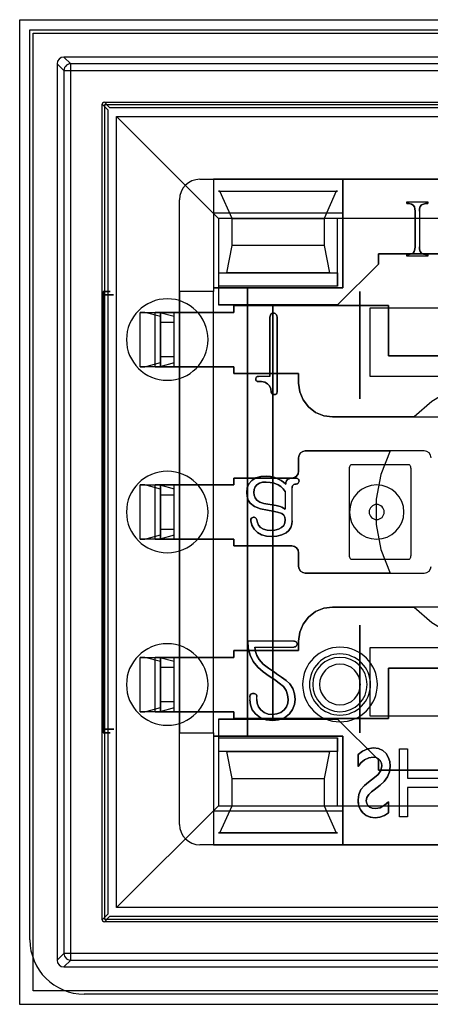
# Model space of a CAD drawing. Header units: millimetres. Extents: x 0 to 1524, y 0 to 1016.
# Tile 222 of 256: x 672 to 678, y 898 to 913. Entities that reach past the tile are written whole.
import ezdxf

# ---------------------------------------------------------------- set-up
doc = ezdxf.new("R2010")
doc.units = ezdxf.units.MM
doc.header["$LTSCALE"] = 83.82
doc.layers.get('0').update_dxf_attribs({"linetype": 'CONTINUOUS'})

msp = doc.modelspace()

# ---------------------------------------------------------------- linework, layer by layer
at = {"color": 4, "linetype": 'CONTINUOUS'}
for p, q in [((671.844, 912.988), (686.344, 912.988)), ((671.844, 898.488), (671.844, 912.988)), ((672.044, 898.688), (672.044, 912.788)), ((672.044, 912.788), (686.144, 912.788)), ((686.144, 898.688), (672.044, 898.688)), ((686.344, 898.488), (671.844, 898.488))]:
    msp.add_line(p, q, dxfattribs=at)
at = {"color": 7, "linetype": 'CONTINUOUS'}
for p, q in [((671.994, 899.438), (671.994, 912.838)), ((671.994, 912.838), (686.194, 912.838)), ((673.172, 911.691), (673.089, 911.773)), ((673.059, 911.743), (673.142, 911.661)), ((673.094, 911.738), (685.094, 911.738)), ((673.094, 899.738), (673.094, 911.738)), ((673.142, 911.661), (673.142, 899.816)), ((685.017, 911.691), (673.172, 911.691)), ((674.494, 910.638), (683.694, 910.638)), ((674.769, 910.463), (676.519, 910.463)), ((674.789, 910.463), (674.769, 910.463)), ((674.969, 910.063), (674.789, 910.463)), ((676.499, 910.463), (676.319, 910.063)), ((676.519, 910.463), (676.499, 910.463)), ((674.194, 901.138), (674.194, 910.338)), ((677.535, 910.305), (677.535, 910.283)), ((677.535, 910.283), (677.535, 910.305)), ((677.658, 910.167), (677.658, 909.644)), ((677.658, 909.644), (677.658, 910.167)), ((677.846, 910.283), (677.846, 910.305)), ((677.846, 910.305), (677.846, 910.283)), ((674.694, 910.138), (674.694, 909.038)), ((676.594, 910.138), (674.694, 910.138)), ((674.769, 910.063), (674.769, 909.263)), ((676.519, 910.063), (674.769, 910.063)), ((674.969, 909.663), (674.969, 910.063)), ((676.319, 910.063), (676.319, 909.663)), ((676.519, 909.063), (676.519, 910.063)), ((676.594, 909.038), (676.594, 910.138)), ((674.889, 909.263), (674.969, 909.663)), ((676.319, 909.663), (676.399, 909.263)), ((677.119, 909.538), (677.119, 909.388)), ((681.069, 909.538), (677.119, 909.538)), ((677.119, 909.538), (681.069, 909.538)), ((677.119, 909.388), (677.119, 909.538)), ((677.535, 909.527), (677.535, 909.505)), ((677.535, 909.505), (677.535, 909.527)), ((677.846, 909.505), (677.846, 909.527)), ((677.846, 909.527), (677.846, 909.505)), ((677.119, 909.388), (676.519, 908.788)), ((676.519, 908.788), (677.119, 909.388)), ((674.769, 909.263), (676.519, 909.263)), ((676.399, 909.263), (674.889, 909.263)), ((676.519, 909.263), (676.519, 909.063)), ((674.694, 909.038), (675.194, 909.038)), ((675.194, 902.438), (675.194, 909.038)), ((675.194, 909.038), (675.194, 902.438)), ((675.194, 909.038), (676.594, 909.038)), ((676.844, 907.405), (676.844, 908.988)), ((676.844, 908.988), (676.844, 907.405)), ((676.519, 908.788), (674.769, 908.788)), ((674.769, 908.788), (675.569, 908.788)), ((674.994, 908.778), (677.269, 908.778)), ((674.994, 908.678), (674.994, 908.778)), ((674.994, 908.778), (674.994, 908.678)), ((677.269, 908.778), (674.994, 908.778)), ((675.569, 908.788), (675.569, 902.688)), ((675.569, 902.688), (675.569, 908.788)), ((675.569, 908.788), (676.519, 908.788)), ((676.994, 908.738), (676.994, 907.738)), ((681.194, 908.738), (676.994, 908.738)), ((677.269, 908.778), (677.269, 908.038)), ((677.269, 908.038), (677.269, 908.778)), ((674.694, 908.678), (674.194, 908.678)), ((674.194, 908.678), (674.194, 907.878)), ((674.694, 907.878), (674.694, 908.678)), ((675.524, 908.608), (675.524, 907.735)), ((675.524, 907.735), (675.524, 908.608)), ((675.628, 907.507), (675.628, 908.61)), ((675.628, 908.61), (675.628, 907.507)), ((677.269, 908.038), (678.869, 908.038)), ((678.869, 908.038), (677.269, 908.038)), ((674.194, 907.878), (674.694, 907.878)), ((674.994, 907.778), (674.994, 907.878)), ((674.994, 907.878), (674.994, 907.778)), ((675.944, 907.778), (674.994, 907.778)), ((674.994, 907.778), (675.944, 907.778)), ((675.944, 907.638), (675.944, 907.778)), ((675.944, 907.778), (675.944, 907.638)), ((676.994, 907.738), (677.869, 907.738)), ((677.869, 907.738), (678.669, 907.738)), ((677.644, 907.138), (676.444, 907.138)), ((676.444, 907.138), (678.869, 907.138)), ((677.794, 906.638), (676.044, 906.638)), ((676.044, 906.638), (677.291, 906.638)), ((675.944, 906.538), (675.944, 906.338)), ((675.944, 906.338), (675.944, 906.538)), ((676.724, 906.438), (677.564, 906.438)), ((676.694, 905.098), (676.694, 906.378)), ((677.594, 906.378), (677.594, 905.098)), ((674.194, 906.138), (674.194, 905.338)), ((674.694, 906.138), (674.194, 906.138)), ((674.694, 905.338), (674.694, 906.138)), ((674.994, 906.238), (674.994, 906.138)), ((675.844, 906.238), (674.994, 906.238)), ((674.994, 906.238), (675.844, 906.238)), ((674.994, 906.138), (674.994, 906.238)), ((674.194, 905.338), (674.694, 905.338)), ((674.994, 905.338), (674.994, 905.238)), ((674.994, 905.238), (674.994, 905.338)), ((674.994, 905.238), (675.844, 905.238)), ((675.844, 905.238), (674.994, 905.238)), ((675.944, 905.138), (675.944, 904.938)), ((675.944, 904.938), (675.944, 905.138)), ((677.564, 905.038), (676.724, 905.038)), ((676.044, 904.838), (677.794, 904.838)), ((677.291, 904.838), (676.044, 904.838)), ((678.869, 904.338), (676.444, 904.338)), ((676.444, 904.338), (677.644, 904.338)), ((676.844, 902.488), (676.844, 904.072)), ((676.844, 904.072), (676.844, 902.488)), ((675.944, 903.838), (675.944, 903.698)), ((675.944, 903.698), (675.944, 903.838)), ((674.994, 903.698), (674.994, 903.598)), ((675.944, 903.698), (674.994, 903.698)), ((674.994, 903.698), (675.944, 903.698)), ((674.994, 903.598), (674.994, 903.698)), ((676.994, 903.738), (676.994, 902.738)), ((677.869, 903.738), (676.994, 903.738)), ((678.669, 903.738), (677.869, 903.738)), ((674.194, 903.598), (674.194, 902.798)), ((674.694, 903.598), (674.194, 903.598)), ((674.694, 902.798), (674.694, 903.598)), ((677.269, 903.438), (678.869, 903.438)), ((677.269, 902.698), (677.269, 903.438)), ((677.269, 903.438), (677.269, 902.698)), ((678.869, 903.438), (677.269, 903.438)), ((674.194, 902.798), (674.694, 902.798)), ((674.994, 902.798), (674.994, 902.698)), ((674.994, 902.698), (674.994, 902.798)), ((674.769, 902.688), (676.519, 902.688)), ((675.569, 902.688), (674.769, 902.688)), ((674.994, 902.698), (677.269, 902.698)), ((677.269, 902.698), (674.994, 902.698)), ((676.519, 902.688), (675.569, 902.688)), ((676.519, 902.688), (677.119, 902.088)), ((677.119, 902.088), (676.519, 902.688)), ((676.994, 902.738), (681.194, 902.738)), ((674.694, 902.438), (674.694, 901.338)), ((675.194, 902.438), (674.694, 902.438)), ((676.594, 902.438), (675.194, 902.438)), ((676.519, 902.413), (676.519, 902.213)), ((676.519, 901.413), (676.519, 902.413)), ((676.594, 901.338), (676.594, 902.438)), ((676.519, 902.213), (674.769, 902.213)), ((674.769, 902.213), (674.769, 901.413)), ((674.889, 902.213), (676.399, 902.213)), ((674.969, 901.813), (674.889, 902.213)), ((676.399, 902.213), (676.319, 901.813)), ((676.82, 902.166), (676.82, 901.99)), ((676.82, 901.99), (676.82, 902.166)), ((677.119, 902.088), (677.119, 901.938)), ((677.119, 901.938), (677.119, 902.088)), ((677.119, 901.938), (681.069, 901.938)), ((681.069, 901.938), (677.119, 901.938)), ((674.969, 901.413), (674.969, 901.813)), ((676.319, 901.813), (676.319, 901.413)), ((677.063, 901.827), (676.974, 901.761)), ((676.974, 901.761), (677.063, 901.827)), ((677.266, 901.308), (677.266, 901.47)), ((677.266, 901.47), (677.266, 901.308)), ((674.694, 901.338), (676.594, 901.338)), ((674.769, 901.413), (676.519, 901.413)), ((674.789, 901.013), (674.969, 901.413)), ((676.319, 901.413), (676.499, 901.013)), ((674.769, 901.013), (674.789, 901.013)), ((676.519, 901.013), (674.769, 901.013)), ((676.499, 901.013), (676.519, 901.013)), ((683.694, 900.838), (674.494, 900.838)), ((673.142, 899.816), (673.059, 899.733)), ((673.089, 899.703), (673.172, 899.786)), ((685.094, 899.738), (673.094, 899.738)), ((673.172, 899.786), (685.017, 899.786)), ((685.394, 898.638), (672.794, 898.638))]:
    msp.add_line(p, q, dxfattribs=at)
at = {"color": 6, "linetype": 'CONTINUOUS'}
for p, q in [((685.694, 912.438), (672.494, 912.438)), ((672.494, 912.438), (672.594, 912.339)), ((672.394, 912.338), (672.394, 899.138)), ((672.494, 912.239), (672.394, 912.338)), ((672.494, 912.239), (672.494, 899.238)), ((685.595, 912.339), (672.594, 912.339)), ((672.594, 899.238), (672.594, 912.239)), ((672.594, 912.239), (685.595, 912.239)), ((673.089, 911.773), (685.099, 911.773)), ((673.059, 899.733), (673.059, 911.743)), ((673.269, 911.563), (674.769, 910.063)), ((673.269, 899.913), (673.269, 911.563)), ((673.269, 911.563), (684.919, 911.563)), ((674.494, 910.638), (674.694, 910.638)), ((674.694, 910.638), (674.694, 910.138)), ((676.594, 910.638), (674.694, 910.638)), ((674.694, 910.638), (674.694, 908.988)), ((676.594, 910.638), (676.594, 909.038)), ((676.594, 910.138), (676.594, 910.638)), ((681.594, 910.638), (676.594, 910.638)), ((674.789, 910.463), (676.499, 910.463)), ((674.194, 908.988), (674.194, 910.338)), ((677.535, 910.305), (677.846, 910.305)), ((677.535, 910.305), (677.846, 910.305)), ((677.722, 910.167), (677.722, 909.644)), ((677.722, 910.167), (677.722, 909.644)), ((674.769, 910.063), (674.769, 909.063)), ((676.519, 910.063), (674.769, 910.063)), ((674.969, 910.063), (676.319, 910.063)), ((681.669, 910.063), (676.519, 910.063)), ((676.319, 909.663), (674.969, 909.663)), ((677.846, 909.505), (677.535, 909.505)), ((677.846, 909.505), (677.535, 909.505)), ((674.769, 909.263), (674.769, 909.063)), ((676.594, 909.038), (674.694, 909.038)), ((674.694, 909.038), (674.694, 908.988)), ((674.769, 909.063), (674.769, 908.788)), ((676.519, 909.063), (674.769, 909.063)), ((673.07, 902.538), (673.07, 908.938)), ((673.071, 908.988), (673.081, 908.988)), ((673.083, 908.938), (673.083, 902.538)), ((674.194, 908.988), (674.194, 908.678)), ((674.694, 908.988), (674.194, 908.988)), ((674.694, 908.988), (674.194, 908.988)), ((674.694, 908.678), (674.694, 908.988)), ((674.694, 902.488), (674.694, 908.988)), ((673.614, 907.878), (673.614, 908.678)), ((673.614, 908.678), (673.914, 908.678)), ((673.684, 908.678), (673.614, 908.678)), ((673.914, 908.616), (673.684, 908.678)), ((673.684, 908.678), (673.904, 908.678)), ((673.835, 907.878), (673.835, 908.678)), ((673.835, 908.678), (673.904, 908.678)), ((674.114, 908.678), (673.835, 908.678)), ((673.904, 908.678), (674.114, 908.621)), ((673.914, 907.878), (673.914, 908.678)), ((673.914, 908.678), (673.914, 907.878)), ((673.914, 908.616), (673.914, 908.528)), ((673.914, 907.941), (673.914, 908.616)), ((674.114, 907.878), (674.114, 908.678)), ((674.114, 907.878), (674.114, 908.678)), ((674.994, 908.678), (674.114, 908.678)), ((674.114, 908.678), (674.994, 908.678)), ((674.114, 907.878), (674.114, 908.678)), ((674.114, 908.528), (674.114, 908.621)), ((674.114, 907.935), (674.114, 908.621)), ((673.914, 908.028), (673.914, 908.528)), ((674.114, 908.528), (673.914, 908.528)), ((674.114, 908.028), (674.114, 908.528)), ((673.914, 908.028), (673.914, 907.941)), ((673.914, 908.028), (674.114, 908.028)), ((674.114, 907.935), (674.114, 908.028)), ((673.614, 907.878), (673.684, 907.878)), ((673.914, 907.878), (673.614, 907.878)), ((673.684, 907.878), (673.914, 907.941)), ((673.904, 907.878), (673.684, 907.878)), ((673.835, 907.878), (674.114, 907.878)), ((673.904, 907.878), (673.835, 907.878)), ((674.114, 907.935), (673.904, 907.878)), ((674.994, 907.878), (674.114, 907.878)), ((674.114, 907.878), (674.994, 907.878)), ((674.194, 907.878), (674.194, 906.138)), ((674.694, 906.138), (674.694, 907.878)), ((675.524, 907.735), (675.355, 907.735)), ((675.524, 907.735), (675.355, 907.735)), ((676.994, 907.738), (681.194, 907.738)), ((673.614, 905.338), (673.614, 906.138)), ((673.614, 906.138), (673.914, 906.138)), ((673.684, 906.138), (673.614, 906.138)), ((673.914, 906.076), (673.684, 906.138)), ((673.684, 906.138), (673.904, 906.138)), ((673.835, 906.138), (673.904, 906.138)), ((674.114, 906.138), (673.835, 906.138)), ((673.835, 905.338), (673.835, 906.138)), ((673.904, 906.138), (674.114, 906.081)), ((673.914, 905.338), (673.914, 906.138)), ((673.914, 906.138), (673.914, 905.338)), ((674.114, 905.338), (674.114, 906.138)), ((674.994, 906.138), (674.114, 906.138)), ((674.114, 905.338), (674.114, 906.138)), ((674.114, 906.138), (674.994, 906.138)), ((674.114, 905.338), (674.114, 906.138)), ((673.914, 906.076), (673.914, 905.988)), ((673.914, 905.401), (673.914, 906.076)), ((673.914, 905.488), (673.914, 905.988)), ((674.114, 905.988), (673.914, 905.988)), ((674.114, 905.988), (674.114, 906.081)), ((674.114, 905.395), (674.114, 906.081)), ((674.114, 905.488), (674.114, 905.988)), ((675.746, 906.042), (675.746, 905.781)), ((675.746, 906.042), (675.746, 905.781)), ((675.85, 905.609), (675.85, 906.094)), ((675.85, 905.609), (675.85, 906.094)), ((673.684, 905.338), (673.914, 905.401)), ((674.114, 905.395), (673.904, 905.338)), ((673.914, 905.488), (673.914, 905.401)), ((673.914, 905.488), (674.114, 905.488)), ((674.114, 905.395), (674.114, 905.488)), ((673.614, 905.338), (673.684, 905.338)), ((673.914, 905.338), (673.614, 905.338)), ((673.904, 905.338), (673.684, 905.338)), ((673.835, 905.338), (674.114, 905.338)), ((673.904, 905.338), (673.835, 905.338)), ((674.114, 905.338), (674.994, 905.338)), ((674.994, 905.338), (674.114, 905.338)), ((674.194, 905.338), (674.194, 903.598)), ((674.694, 903.598), (674.694, 905.338)), ((675.874, 903.838), (675.198, 903.838)), ((675.874, 903.838), (675.198, 903.838)), ((675.302, 903.75), (675.874, 903.75)), ((675.302, 903.75), (675.874, 903.75)), ((681.194, 903.738), (676.994, 903.738)), ((673.614, 902.798), (673.614, 903.598)), ((673.614, 903.598), (673.914, 903.598)), ((673.684, 903.598), (673.614, 903.598)), ((673.914, 903.536), (673.684, 903.598)), ((673.684, 903.598), (673.904, 903.598)), ((673.835, 903.598), (673.904, 903.598)), ((674.114, 903.598), (673.835, 903.598)), ((673.835, 902.798), (673.835, 903.598)), ((673.904, 903.598), (674.114, 903.541)), ((673.914, 902.798), (673.914, 903.598)), ((673.914, 903.598), (673.914, 902.798)), ((673.914, 903.536), (673.914, 903.448)), ((673.914, 902.861), (673.914, 903.536)), ((674.994, 903.598), (674.114, 903.598)), ((674.114, 902.798), (674.114, 903.598)), ((674.114, 902.798), (674.114, 903.598)), ((674.114, 903.598), (674.994, 903.598)), ((674.114, 902.798), (674.114, 903.598)), ((674.114, 903.448), (674.114, 903.541)), ((674.114, 902.855), (674.114, 903.541)), ((673.914, 902.948), (673.914, 903.448)), ((674.114, 903.448), (673.914, 903.448)), ((674.114, 902.948), (674.114, 903.448)), ((675.62, 903.357), (675.589, 903.379)), ((675.589, 903.379), (675.62, 903.357)), ((673.914, 902.948), (673.914, 902.861)), ((673.914, 902.948), (674.114, 902.948)), ((674.114, 902.855), (674.114, 902.948)), ((675.228, 903.013), (675.228, 902.974)), ((675.228, 903.013), (675.228, 902.974)), ((675.331, 902.975), (675.331, 903.019)), ((675.331, 902.975), (675.331, 903.019)), ((673.614, 902.798), (673.684, 902.798)), ((673.914, 902.798), (673.614, 902.798)), ((673.684, 902.798), (673.914, 902.861)), ((673.904, 902.798), (673.684, 902.798)), ((673.835, 902.798), (674.114, 902.798)), ((673.904, 902.798), (673.835, 902.798)), ((674.114, 902.855), (673.904, 902.798)), ((674.114, 902.798), (674.994, 902.798)), ((674.994, 902.798), (674.114, 902.798)), ((674.194, 902.798), (674.194, 902.488)), ((674.694, 902.488), (674.694, 902.798)), ((674.769, 902.688), (674.769, 902.413)), ((673.081, 902.488), (673.071, 902.488)), ((674.194, 901.138), (674.194, 902.488)), ((674.194, 902.488), (674.694, 902.488)), ((674.194, 902.488), (674.694, 902.488)), ((674.694, 902.488), (674.694, 902.438)), ((674.694, 902.488), (674.694, 900.838)), ((674.694, 902.438), (676.594, 902.438)), ((674.769, 902.413), (676.519, 902.413)), ((674.769, 902.413), (674.769, 901.413)), ((674.769, 902.413), (674.769, 902.213)), ((676.594, 902.438), (676.594, 900.838)), ((677.428, 902.25), (677.549, 902.25)), ((677.428, 901.25), (677.428, 902.25)), ((677.428, 902.25), (677.549, 902.25)), ((677.428, 901.25), (677.428, 902.25)), ((677.549, 902.25), (677.549, 901.818)), ((677.549, 902.25), (677.549, 901.818)), ((674.969, 901.813), (676.319, 901.813)), ((677.549, 901.818), (678.009, 901.818)), ((677.549, 901.818), (678.009, 901.818)), ((677.058, 901.649), (677.146, 901.715)), ((677.146, 901.715), (677.058, 901.649)), ((677.549, 901.683), (677.549, 901.25)), ((678.009, 901.683), (677.549, 901.683)), ((677.549, 901.683), (677.549, 901.25)), ((678.009, 901.683), (677.549, 901.683)), ((673.269, 899.913), (674.769, 901.413)), ((674.694, 901.338), (674.694, 900.838)), ((674.769, 901.413), (676.519, 901.413)), ((674.969, 901.413), (676.319, 901.413)), ((676.519, 901.413), (681.669, 901.413)), ((676.594, 900.838), (676.594, 901.338)), ((677.549, 901.25), (677.428, 901.25)), ((677.549, 901.25), (677.428, 901.25)), ((674.789, 901.013), (676.499, 901.013)), ((674.694, 900.838), (674.494, 900.838)), ((674.694, 900.838), (676.594, 900.838)), ((676.594, 900.838), (681.594, 900.838)), ((684.919, 899.913), (673.269, 899.913)), ((685.099, 899.703), (673.089, 899.703)), ((672.394, 899.138), (672.494, 899.238)), ((685.595, 899.238), (672.594, 899.238)), ((672.594, 899.138), (672.494, 899.038)), ((672.494, 899.038), (685.694, 899.038)), ((672.594, 899.138), (685.595, 899.138))]:
    msp.add_line(p, q, dxfattribs=at)
for points in [[(672.494, 912.438), (672.456, 912.431), (672.424, 912.409), (672.402, 912.377), (672.394, 912.338)], [(672.594, 912.339), (672.572, 912.336), (672.551, 912.329), (672.532, 912.317), (672.516, 912.301), (672.504, 912.282), (672.497, 912.261), (672.494, 912.239)], [(672.494, 912.239), (672.497, 912.239), (672.505, 912.239), (672.517, 912.239), (672.532, 912.239), (672.551, 912.239), (672.572, 912.239), (672.594, 912.239)], [(672.594, 912.239), (672.594, 912.261), (672.594, 912.281), (672.594, 912.3), (672.594, 912.316), (672.594, 912.328), (672.594, 912.336), (672.594, 912.339)], [(677.535, 910.283), (677.572, 910.28), (677.605, 910.271), (677.632, 910.256)], [(677.632, 910.256), (677.605, 910.271), (677.572, 910.28), (677.535, 910.283)], [(677.755, 910.26), (677.781, 910.274), (677.812, 910.28), (677.846, 910.283)], [(677.846, 910.283), (677.812, 910.28), (677.781, 910.274), (677.755, 910.26)], [(677.755, 909.548), (677.735, 909.574), (677.725, 909.608), (677.722, 909.644)], [(677.722, 909.644), (677.725, 909.608), (677.735, 909.574), (677.755, 909.548)], [(677.631, 909.552), (677.604, 909.538), (677.571, 909.53), (677.535, 909.527)], [(677.535, 909.527), (677.571, 909.53), (677.604, 909.538), (677.631, 909.552)], [(677.846, 909.527), (677.812, 909.53), (677.781, 909.536), (677.755, 909.548)], [(677.755, 909.548), (677.781, 909.536), (677.812, 909.53), (677.846, 909.527)], [(673.07, 908.938), (673.07, 908.957), (673.07, 908.973), (673.071, 908.984), (673.071, 908.988)], [(673.083, 908.938), (673.128, 908.938), (673.166, 908.938), (673.196, 908.938), (673.216, 908.938), (673.225, 908.938), (673.224, 908.938), (673.212, 908.938), (673.189, 908.938), (673.157, 908.938), (673.117, 908.938), (673.07, 908.938)], [(673.081, 908.988), (673.118, 908.988), (673.146, 908.988), (673.166, 908.988), (673.175, 908.988), (673.174, 908.988), (673.162, 908.988), (673.141, 908.988), (673.11, 908.988), (673.071, 908.988)], [(673.081, 908.988), (673.082, 908.984), (673.082, 908.973), (673.083, 908.957), (673.083, 908.938)], [(673.914, 908.678), (673.918, 908.678), (673.929, 908.678), (673.948, 908.678), (673.973, 908.678), (674.003, 908.678), (674.038, 908.678), (674.075, 908.678), (674.114, 908.678)], [(675.611, 908.653), (675.601, 908.661), (675.589, 908.666), (675.576, 908.668)], [(675.576, 908.668), (675.589, 908.666), (675.601, 908.661), (675.611, 908.653)], [(674.114, 907.878), (674.076, 907.878), (674.038, 907.878), (674.004, 907.878), (673.973, 907.878), (673.948, 907.878), (673.93, 907.878), (673.918, 907.878), (673.914, 907.878)], [(675.355, 907.735), (675.338, 907.732), (675.326, 907.724), (675.319, 907.712), (675.317, 907.698)], [(675.317, 907.698), (675.32, 907.714), (675.328, 907.727), (675.341, 907.733), (675.355, 907.735)], [(675.47, 906.268), (675.389, 906.262), (675.316, 906.24), (675.256, 906.203)], [(675.256, 906.203), (675.316, 906.24), (675.389, 906.262), (675.47, 906.268)], [(675.652, 906.22), (675.594, 906.247), (675.533, 906.263), (675.47, 906.268)], [(675.47, 906.268), (675.533, 906.263), (675.594, 906.247), (675.652, 906.22)], [(673.914, 906.138), (673.918, 906.138), (673.929, 906.138), (673.948, 906.138), (673.973, 906.138), (674.003, 906.138), (674.038, 906.138), (674.075, 906.138), (674.114, 906.138)], [(675.256, 906.203), (675.214, 906.153), (675.19, 906.092), (675.183, 906.027)], [(675.183, 906.027), (675.19, 906.092), (675.214, 906.153), (675.256, 906.203)], [(675.331, 906.14), (675.305, 906.108), (675.291, 906.069), (675.287, 906.028)], [(675.287, 906.028), (675.291, 906.069), (675.305, 906.108), (675.331, 906.14)], [(675.645, 906.14), (675.588, 906.163), (675.528, 906.175), (675.467, 906.179)], [(675.467, 906.179), (675.528, 906.175), (675.588, 906.163), (675.645, 906.14)], [(675.746, 906.042), (675.719, 906.081), (675.685, 906.114), (675.645, 906.14)], [(675.645, 906.14), (675.685, 906.114), (675.719, 906.081), (675.746, 906.042)], [(675.756, 906.148), (675.724, 906.176), (675.689, 906.2), (675.652, 906.22)], [(675.652, 906.22), (675.689, 906.2), (675.724, 906.176), (675.756, 906.148)], [(675.864, 906.134), (675.876, 906.143), (675.891, 906.148), (675.908, 906.15)], [(675.908, 906.15), (675.891, 906.148), (675.876, 906.143), (675.864, 906.134)], [(675.941, 906.224), (675.931, 906.232), (675.919, 906.237), (675.906, 906.238)], [(675.906, 906.238), (675.919, 906.237), (675.931, 906.232), (675.941, 906.224)], [(675.939, 906.162), (675.945, 906.172), (675.95, 906.183), (675.952, 906.194)], [(675.952, 906.194), (675.95, 906.183), (675.945, 906.172), (675.939, 906.162)], [(675.183, 906.027), (675.188, 905.968), (675.203, 905.914), (675.231, 905.869)], [(675.231, 905.869), (675.203, 905.914), (675.188, 905.968), (675.183, 906.027)], [(675.231, 905.869), (675.298, 905.817), (675.386, 905.784), (675.488, 905.764)], [(675.488, 905.764), (675.386, 905.784), (675.298, 905.817), (675.231, 905.869)], [(675.493, 905.853), (675.555, 905.844), (675.615, 905.832), (675.672, 905.817)], [(675.672, 905.817), (675.615, 905.832), (675.555, 905.844), (675.493, 905.853)], [(675.488, 905.764), (675.566, 905.752), (675.637, 905.737), (675.7, 905.715)], [(675.7, 905.715), (675.637, 905.737), (675.566, 905.752), (675.488, 905.764)], [(675.7, 905.715), (675.727, 905.692), (675.742, 905.66), (675.746, 905.623)], [(675.746, 905.623), (675.742, 905.66), (675.727, 905.692), (675.7, 905.715)], [(675.243, 905.61), (675.259, 905.544), (675.292, 905.484), (675.34, 905.435)], [(675.34, 905.435), (675.292, 905.484), (675.259, 905.544), (675.243, 905.61)], [(675.384, 905.512), (675.357, 905.544), (675.34, 905.582), (675.331, 905.623)], [(675.331, 905.623), (675.34, 905.582), (675.357, 905.544), (675.384, 905.512)], [(675.746, 905.623), (675.742, 905.58), (675.726, 905.541), (675.696, 905.508)], [(675.696, 905.508), (675.726, 905.541), (675.742, 905.581), (675.746, 905.623)], [(675.762, 905.43), (675.801, 905.464), (675.83, 905.508), (675.845, 905.557), (675.85, 905.609)], [(675.85, 905.609), (675.845, 905.557), (675.83, 905.508), (675.801, 905.464), (675.762, 905.43)], [(675.34, 905.435), (675.402, 905.402), (675.472, 905.384), (675.546, 905.379)], [(675.546, 905.379), (675.472, 905.384), (675.402, 905.402), (675.34, 905.435)], [(675.538, 905.468), (675.483, 905.472), (675.431, 905.485), (675.384, 905.512)], [(675.384, 905.512), (675.431, 905.485), (675.483, 905.472), (675.538, 905.468)], [(675.696, 905.508), (675.651, 905.484), (675.597, 905.472), (675.538, 905.468)], [(675.538, 905.468), (675.597, 905.472), (675.651, 905.484), (675.696, 905.508)], [(675.546, 905.379), (675.625, 905.384), (675.698, 905.4), (675.762, 905.43)], [(675.762, 905.43), (675.698, 905.4), (675.625, 905.384), (675.546, 905.379)], [(674.114, 905.338), (674.076, 905.338), (674.038, 905.338), (674.004, 905.338), (673.973, 905.338), (673.948, 905.338), (673.93, 905.338), (673.918, 905.338), (673.914, 905.338)], [(675.198, 903.838), (675.205, 903.734), (675.232, 903.632), (675.279, 903.537)], [(675.279, 903.537), (675.232, 903.632), (675.205, 903.734), (675.198, 903.838)], [(675.924, 903.794), (675.922, 903.805), (675.917, 903.816), (675.909, 903.824)], [(675.909, 903.824), (675.917, 903.816), (675.922, 903.805), (675.924, 903.794)], [(675.365, 903.566), (675.333, 903.623), (675.312, 903.685), (675.302, 903.75)], [(675.302, 903.75), (675.312, 903.685), (675.333, 903.623), (675.365, 903.566)], [(673.914, 903.598), (673.918, 903.598), (673.929, 903.598), (673.948, 903.598), (673.973, 903.598), (674.003, 903.598), (674.038, 903.598), (674.075, 903.598), (674.114, 903.598)], [(675.279, 903.537), (675.344, 903.455), (675.424, 903.383), (675.515, 903.32)], [(675.515, 903.32), (675.424, 903.383), (675.344, 903.455), (675.279, 903.537)], [(675.589, 903.379), (675.502, 903.437), (675.426, 903.499), (675.365, 903.566)], [(675.365, 903.566), (675.426, 903.499), (675.502, 903.437), (675.589, 903.379)], [(675.819, 903.206), (675.762, 903.258), (675.695, 903.308), (675.62, 903.357)], [(675.62, 903.357), (675.695, 903.308), (675.762, 903.258), (675.819, 903.206)], [(675.515, 903.32), (675.592, 903.27), (675.662, 903.22), (675.722, 903.167)], [(675.722, 903.167), (675.662, 903.22), (675.592, 903.27), (675.515, 903.32)], [(675.894, 902.979), (675.887, 903.059), (675.863, 903.137), (675.819, 903.206)], [(675.819, 903.206), (675.863, 903.137), (675.887, 903.059), (675.894, 902.979)], [(675.722, 903.167), (675.761, 903.111), (675.784, 903.046), (675.791, 902.978)], [(675.791, 902.978), (675.784, 903.046), (675.761, 903.111), (675.722, 903.167)], [(675.243, 903.054), (675.234, 903.042), (675.229, 903.028), (675.228, 903.013)], [(675.228, 903.013), (675.229, 903.028), (675.234, 903.042), (675.243, 903.054)], [(675.228, 902.974), (675.236, 902.898), (675.264, 902.826), (675.31, 902.764)], [(675.31, 902.764), (675.264, 902.826), (675.236, 902.898), (675.228, 902.974)], [(675.389, 902.825), (675.356, 902.869), (675.337, 902.921), (675.331, 902.975)], [(675.331, 902.975), (675.337, 902.921), (675.356, 902.869), (675.389, 902.825)], [(675.791, 902.978), (675.785, 902.923), (675.766, 902.871), (675.734, 902.826)], [(675.734, 902.826), (675.766, 902.871), (675.785, 902.923), (675.791, 902.978)], [(675.811, 902.766), (675.858, 902.829), (675.886, 902.902), (675.894, 902.979)], [(675.894, 902.979), (675.886, 902.902), (675.858, 902.829), (675.811, 902.766)], [(674.114, 902.798), (674.076, 902.798), (674.038, 902.798), (674.004, 902.798), (673.973, 902.798), (673.948, 902.798), (673.93, 902.798), (673.918, 902.798), (673.914, 902.798)], [(675.734, 902.826), (675.683, 902.786), (675.623, 902.764), (675.56, 902.757)], [(675.56, 902.757), (675.623, 902.764), (675.683, 902.786), (675.734, 902.826)], [(675.31, 902.764), (675.383, 902.708), (675.47, 902.677), (675.56, 902.668)], [(675.56, 902.668), (675.47, 902.677), (675.383, 902.708), (675.31, 902.764)], [(675.56, 902.668), (675.651, 902.677), (675.737, 902.709), (675.811, 902.766)], [(675.811, 902.766), (675.737, 902.709), (675.651, 902.677), (675.56, 902.668)], [(673.07, 902.538), (673.116, 902.538), (673.157, 902.538), (673.189, 902.538), (673.212, 902.538), (673.224, 902.538), (673.226, 902.538), (673.216, 902.538), (673.196, 902.538), (673.167, 902.538), (673.129, 902.538), (673.083, 902.538)], [(673.071, 902.488), (673.071, 902.493), (673.07, 902.504), (673.07, 902.52), (673.07, 902.538)], [(673.071, 902.488), (673.109, 902.488), (673.14, 902.488), (673.162, 902.488), (673.174, 902.488), (673.175, 902.488), (673.166, 902.488), (673.147, 902.488), (673.118, 902.488), (673.081, 902.488)], [(673.083, 902.538), (673.083, 902.52), (673.082, 902.504), (673.082, 902.493), (673.081, 902.488)], [(677.048, 902.264), (676.963, 902.252), (676.886, 902.217), (676.82, 902.166)], [(676.82, 902.166), (676.886, 902.217), (676.963, 902.252), (677.048, 902.264)], [(677.293, 901.994), (677.286, 902.065), (677.265, 902.128), (677.231, 902.182), (677.183, 902.225), (677.122, 902.254), (677.048, 902.264)], [(677.048, 902.264), (677.122, 902.254), (677.183, 902.225), (677.231, 902.182), (677.265, 902.128), (677.286, 902.065), (677.293, 901.994)], [(676.82, 901.99), (676.863, 902.044), (676.916, 902.089), (676.976, 902.119), (677.041, 902.128)], [(677.041, 902.128), (676.976, 902.119), (676.916, 902.089), (676.863, 902.044), (676.82, 901.99)], [(677.041, 902.128), (677.084, 902.122), (677.119, 902.104), (677.147, 902.077), (677.165, 902.042), (677.171, 901.999)], [(677.171, 901.999), (677.165, 902.042), (677.147, 902.077), (677.119, 902.104), (677.084, 902.122), (677.041, 902.128)], [(677.171, 901.999), (677.156, 901.933), (677.117, 901.875), (677.063, 901.827)], [(677.063, 901.827), (677.117, 901.875), (677.156, 901.933), (677.171, 901.999)], [(677.146, 901.715), (677.206, 901.769), (677.253, 901.836), (677.283, 901.912), (677.293, 901.994)], [(677.293, 901.994), (677.283, 901.912), (677.253, 901.836), (677.206, 901.769), (677.146, 901.715)], [(676.974, 901.761), (676.914, 901.711), (676.863, 901.652), (676.83, 901.58), (676.82, 901.5)], [(676.82, 901.5), (676.83, 901.58), (676.863, 901.652), (676.914, 901.711), (676.974, 901.761)], [(676.941, 901.485), (676.951, 901.535), (676.979, 901.578), (677.016, 901.616), (677.058, 901.649)], [(677.058, 901.649), (677.016, 901.616), (676.979, 901.578), (676.951, 901.535), (676.941, 901.485)], [(676.82, 901.5), (676.828, 901.425), (676.852, 901.361), (676.89, 901.309), (676.94, 901.269), (677, 901.245), (677.07, 901.237)], [(677.07, 901.237), (677.03, 901.239), (676.99, 901.248), (676.953, 901.263), (676.918, 901.284), (676.887, 901.313), (676.861, 901.346), (676.842, 901.381), (676.83, 901.418), (676.822, 901.457), (676.82, 901.5)], [(677.074, 901.372), (677.029, 901.377), (676.993, 901.393), (676.965, 901.417), (676.947, 901.448), (676.941, 901.485)], [(676.941, 901.485), (676.947, 901.448), (676.965, 901.417), (676.993, 901.393), (677.029, 901.377), (677.074, 901.372)], [(677.07, 901.237), (677.14, 901.245), (677.207, 901.269), (677.266, 901.308)], [(677.266, 901.308), (677.207, 901.269), (677.14, 901.245), (677.07, 901.237)], [(672.594, 899.238), (672.572, 899.238), (672.551, 899.238), (672.533, 899.238), (672.517, 899.238), (672.505, 899.238), (672.497, 899.238), (672.494, 899.238)], [(672.494, 899.238), (672.496, 899.216), (672.504, 899.195), (672.516, 899.176), (672.532, 899.16), (672.55, 899.148), (672.572, 899.141), (672.594, 899.138)], [(672.594, 899.138), (672.594, 899.141), (672.594, 899.149), (672.594, 899.161), (672.594, 899.176), (672.594, 899.195), (672.594, 899.216), (672.594, 899.238)], [(672.394, 899.138), (672.402, 899.1), (672.424, 899.068), (672.456, 899.046), (672.494, 899.038)]]:
    msp.add_lwpolyline(points, dxfattribs=at)
at = {"color": 7, "linetype": 'CONTINUOUS'}
for points in [[(673.089, 911.773), (673.074, 911.769), (673.063, 911.759), (673.059, 911.743)], [(677.632, 910.256), (677.648, 910.232), (677.656, 910.201), (677.658, 910.167)], [(677.658, 910.167), (677.656, 910.201), (677.648, 910.232), (677.632, 910.256)], [(677.722, 910.167), (677.725, 910.202), (677.735, 910.235), (677.755, 910.26)], [(677.755, 910.26), (677.735, 910.235), (677.725, 910.202), (677.722, 910.167)], [(677.658, 909.644), (677.655, 909.608), (677.647, 909.577), (677.631, 909.552)], [(677.631, 909.552), (677.647, 909.577), (677.655, 909.608), (677.658, 909.644)], [(675.539, 908.652), (675.53, 908.639), (675.525, 908.624), (675.524, 908.608)], [(675.524, 908.608), (675.525, 908.624), (675.53, 908.639), (675.539, 908.652)], [(675.576, 908.668), (675.563, 908.666), (675.55, 908.66), (675.539, 908.652)], [(675.539, 908.652), (675.55, 908.66), (675.563, 908.666), (675.576, 908.668)], [(675.628, 908.61), (675.626, 908.626), (675.621, 908.64), (675.611, 908.653)], [(675.611, 908.653), (675.621, 908.64), (675.626, 908.626), (675.628, 908.61)], [(678.869, 907.742), (678.528, 907.673), (678.204, 907.547), (677.906, 907.367), (677.644, 907.138)], [(675.317, 907.698), (675.318, 907.681), (675.326, 907.669), (675.338, 907.662), (675.351, 907.661)], [(675.351, 907.661), (675.335, 907.663), (675.323, 907.671), (675.318, 907.684), (675.317, 907.698)], [(675.351, 907.661), (675.401, 907.658), (675.447, 907.648), (675.486, 907.628)], [(675.486, 907.628), (675.447, 907.648), (675.401, 907.658), (675.351, 907.661)], [(675.486, 907.628), (675.518, 907.595), (675.537, 907.551), (675.544, 907.505)], [(675.544, 907.505), (675.537, 907.551), (675.518, 907.595), (675.486, 907.628)], [(676.444, 907.138), (676.315, 907.156), (676.194, 907.206), (676.091, 907.285), (676.012, 907.388), (675.962, 907.509), (675.944, 907.638)], [(675.944, 907.638), (675.962, 907.509), (676.012, 907.388), (676.091, 907.285), (676.194, 907.206), (676.315, 907.156), (676.444, 907.138)], [(675.544, 907.505), (675.547, 907.489), (675.556, 907.477), (675.57, 907.47), (675.587, 907.468)], [(675.587, 907.468), (675.569, 907.471), (675.556, 907.478), (675.547, 907.49), (675.544, 907.505)], [(675.587, 907.468), (675.603, 907.47), (675.617, 907.477), (675.625, 907.49), (675.628, 907.507)], [(675.628, 907.507), (675.625, 907.49), (675.617, 907.476), (675.603, 907.47), (675.587, 907.468)], [(676.044, 906.638), (676.006, 906.631), (675.974, 906.609), (675.952, 906.577), (675.944, 906.538)], [(675.944, 906.538), (675.952, 906.577), (675.974, 906.609), (676.006, 906.631), (676.044, 906.638)], [(677.291, 906.638), (677.156, 906.291), (677.087, 905.925), (677.087, 905.552), (677.156, 905.186), (677.291, 904.838)], [(677.894, 906.538), (677.887, 906.577), (677.865, 906.609), (677.833, 906.631), (677.794, 906.638)], [(676.694, 906.378), (676.695, 906.394), (676.698, 906.408), (676.703, 906.42), (676.708, 906.429), (676.716, 906.436), (676.724, 906.438)], [(677.564, 906.438), (677.573, 906.436), (677.581, 906.429), (677.586, 906.42), (677.59, 906.408), (677.593, 906.394), (677.594, 906.378)], [(675.944, 906.338), (675.937, 906.3), (675.915, 906.268), (675.883, 906.246), (675.844, 906.238)], [(675.844, 906.238), (675.883, 906.246), (675.915, 906.268), (675.937, 906.3), (675.944, 906.338)], [(675.467, 906.179), (675.417, 906.176), (675.37, 906.163), (675.331, 906.14)], [(675.331, 906.14), (675.37, 906.163), (675.417, 906.176), (675.467, 906.179)], [(675.784, 906.217), (675.767, 906.197), (675.758, 906.173), (675.756, 906.148)], [(675.756, 906.148), (675.758, 906.173), (675.767, 906.198), (675.784, 906.217)], [(675.906, 906.238), (675.861, 906.237), (675.819, 906.23), (675.784, 906.217)], [(675.784, 906.217), (675.819, 906.23), (675.861, 906.237), (675.906, 906.238)], [(675.85, 906.094), (675.851, 906.109), (675.855, 906.123), (675.864, 906.134)], [(675.864, 906.134), (675.855, 906.123), (675.851, 906.109), (675.85, 906.094)], [(675.908, 906.15), (675.919, 906.151), (675.93, 906.155), (675.939, 906.162)], [(675.939, 906.162), (675.93, 906.155), (675.919, 906.151), (675.908, 906.15)], [(675.952, 906.194), (675.95, 906.205), (675.947, 906.215), (675.941, 906.224)], [(675.941, 906.224), (675.947, 906.215), (675.95, 906.205), (675.952, 906.194)], [(675.287, 906.028), (675.291, 905.986), (675.305, 905.945), (675.332, 905.911)], [(675.332, 905.911), (675.305, 905.945), (675.291, 905.986), (675.287, 906.028)], [(675.332, 905.911), (675.377, 905.883), (675.432, 905.865), (675.493, 905.853)], [(675.493, 905.853), (675.432, 905.865), (675.377, 905.883), (675.332, 905.911)], [(675.672, 905.817), (675.699, 905.808), (675.724, 905.796), (675.746, 905.781)], [(675.746, 905.781), (675.724, 905.796), (675.699, 905.808), (675.672, 905.817)], [(675.251, 905.646), (675.244, 905.635), (675.241, 905.622), (675.243, 905.61)], [(675.243, 905.61), (675.241, 905.622), (675.244, 905.635), (675.251, 905.646)], [(675.281, 905.661), (675.27, 905.658), (675.26, 905.653), (675.251, 905.646)], [(675.251, 905.646), (675.26, 905.653), (675.27, 905.658), (675.281, 905.661)], [(675.312, 905.652), (675.303, 905.658), (675.292, 905.66), (675.281, 905.661)], [(675.281, 905.661), (675.292, 905.66), (675.303, 905.658), (675.312, 905.652)], [(675.331, 905.623), (675.328, 905.634), (675.322, 905.644), (675.312, 905.652)], [(675.312, 905.652), (675.322, 905.644), (675.328, 905.634), (675.331, 905.623)], [(675.844, 905.238), (675.883, 905.231), (675.915, 905.209), (675.937, 905.177), (675.944, 905.138)], [(675.944, 905.138), (675.937, 905.177), (675.915, 905.209), (675.883, 905.231), (675.844, 905.238)], [(676.724, 905.038), (676.716, 905.041), (676.708, 905.048), (676.703, 905.057), (676.698, 905.069), (676.696, 905.083), (676.694, 905.098)], [(677.594, 905.098), (677.593, 905.083), (677.59, 905.069), (677.586, 905.057), (677.581, 905.048), (677.573, 905.041), (677.564, 905.038)], [(675.944, 904.938), (675.952, 904.9), (675.974, 904.868), (676.006, 904.846), (676.044, 904.838)], [(676.044, 904.838), (676.006, 904.846), (675.974, 904.868), (675.952, 904.9), (675.944, 904.938)], [(677.794, 904.838), (677.833, 904.846), (677.865, 904.868), (677.887, 904.9), (677.894, 904.938)], [(676.444, 904.338), (676.315, 904.321), (676.194, 904.271), (676.091, 904.192), (676.012, 904.089), (675.962, 903.968), (675.944, 903.838)], [(675.944, 903.838), (675.962, 903.968), (676.012, 904.089), (676.091, 904.192), (676.194, 904.271), (676.315, 904.321), (676.444, 904.338)], [(677.644, 904.338), (677.906, 904.11), (678.204, 903.93), (678.528, 903.804), (678.869, 903.735)], [(675.909, 903.824), (675.899, 903.832), (675.887, 903.837), (675.874, 903.838)], [(675.874, 903.838), (675.887, 903.837), (675.899, 903.832), (675.909, 903.824)], [(675.909, 903.762), (675.917, 903.771), (675.922, 903.782), (675.924, 903.794)], [(675.924, 903.794), (675.922, 903.782), (675.917, 903.771), (675.909, 903.762)], [(675.874, 903.75), (675.887, 903.751), (675.899, 903.755), (675.909, 903.762)], [(675.909, 903.762), (675.899, 903.755), (675.887, 903.751), (675.874, 903.75)], [(675.279, 903.068), (675.266, 903.067), (675.253, 903.062), (675.243, 903.054)], [(675.243, 903.054), (675.253, 903.062), (675.266, 903.067), (675.279, 903.068)], [(675.315, 903.055), (675.304, 903.062), (675.292, 903.067), (675.279, 903.068)], [(675.279, 903.068), (675.292, 903.067), (675.304, 903.062), (675.315, 903.055)], [(675.331, 903.019), (675.33, 903.032), (675.324, 903.045), (675.315, 903.055)], [(675.315, 903.055), (675.324, 903.045), (675.33, 903.032), (675.331, 903.019)], [(675.56, 902.757), (675.498, 902.763), (675.439, 902.785), (675.389, 902.825)], [(675.389, 902.825), (675.439, 902.785), (675.498, 902.763), (675.56, 902.757)], [(677.266, 901.47), (677.211, 901.42), (677.146, 901.384), (677.074, 901.372)], [(677.074, 901.372), (677.146, 901.384), (677.211, 901.42), (677.266, 901.47)], [(673.059, 899.733), (673.063, 899.718), (673.074, 899.707), (673.089, 899.703)]]:
    msp.add_lwpolyline(points, dxfattribs=at)
at = {"color": 6, "linetype": 'CONTINUOUS'}
for centre, radius, start, end in [((674.494, 910.338), 0.3, 90, 180), ((677.094, 905.738), 0.4, 0, 180), ((677.094, 905.738), 0.4, 180, 360), ((676.554, 903.198), 0.55, 0, 180), ((676.554, 903.198), 0.4, 0, 180), ((676.554, 903.198), 0.4, 0, 180), ((676.554, 903.198), 0.3, 0, 180), ((676.554, 903.198), 0.55, 180, 360), ((676.554, 903.198), 0.4, 180, 360), ((676.554, 903.198), 0.4, 180, 360), ((676.554, 903.198), 0.3, 180, 360), ((674.494, 901.138), 0.3, 180, 270)]:
    msp.add_arc(centre, radius, start, end, dxfattribs=at)
at = {"color": 7, "linetype": 'CONTINUOUS'}
for centre, radius, start, end in [((674.494, 910.338), 0.3, 90, 180), ((677.094, 905.738), 0.111, 0, 180), ((677.094, 905.738), 0.111, 180, 360), ((674.494, 901.138), 0.3, 180, 270), ((672.794, 899.438), 0.8, 180, 270)]:
    msp.add_arc(centre, radius, start, end, dxfattribs=at)
at = {"color": 4, "linetype": 'CONTINUOUS'}
for centre, radius, start, end in [((674.014, 908.278), 0.6, 0, 180), ((674.014, 908.278), 0.6, 180, 360), ((674.014, 905.738), 0.6, 0, 180), ((674.014, 905.738), 0.6, 180, 360), ((674.014, 903.198), 0.6, 0, 180), ((676.554, 903.198), 0.45, 0, 180), ((674.014, 903.198), 0.6, 180, 360), ((676.554, 903.198), 0.45, 180, 360)]:
    msp.add_arc(centre, radius, start, end, dxfattribs=at)

doc.saveas('drawing.dxf')
